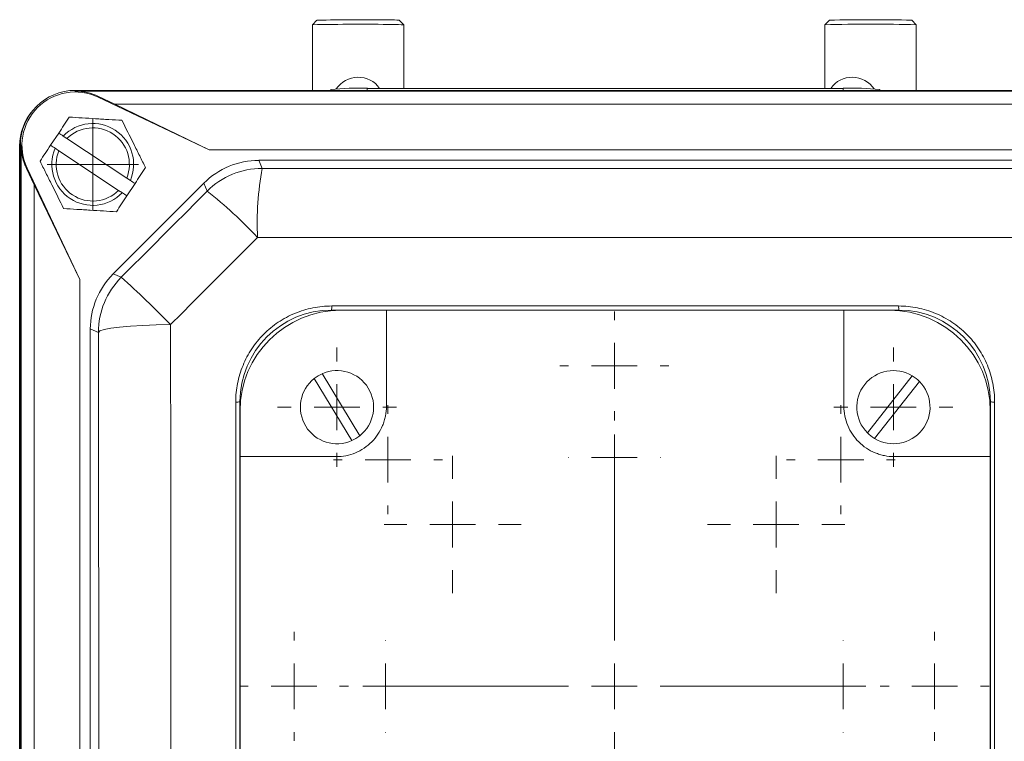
# Model space of a CAD drawing. Header units: millimetres. Extents: x 143 to 824, y 74 to 819.
# Tile 7 of 26: x 194 to 302, y 195 to 274. Entities that reach past the tile are written whole.
import ezdxf

# ---------------------------------------------------------------- set-up
doc = ezdxf.new("R2010")
doc.units = ezdxf.units.MM

# ---------------------------------------------------------------- blocks, each defined once
blk = doc.blocks.new('SW_CENTERMARKSYMBOL_11')
at = {"color": 0, "linetype": 'Continuous', "lineweight": 0}
for p, q in [((0, 5), (0, 7.5)), ((0, 0), (0, 2.5)), ((-5, 0), (-7.5, 0)), ((0, 0), (-2.5, 0)), ((0, 0), (0, -2.5)), ((0, 0), (2.5, 0)), ((5, 0), (7.5, 0)), ((0, -5), (0, -7.5))]:
    blk.add_line(p, q, dxfattribs=at)
blk = doc.blocks.new('SW_CENTERMARKSYMBOL_13')
at = {"color": 0, "linetype": 'Continuous', "lineweight": 0}
for p, q in [((0, 5), (0, 7.5)), ((0, 0), (0, 2.5)), ((-5, 0), (-7.5, 0)), ((0, 0), (-2.5, 0)), ((0, 0), (0, -2.5)), ((0, 0), (2.5, 0)), ((5, 0), (7.5, 0)), ((0, -5), (0, -7.5))]:
    blk.add_line(p, q, dxfattribs=at)
blk = doc.blocks.new('SW_CENTERMARKSYMBOL_15')
at = {"color": 0, "linetype": 'Continuous', "lineweight": 0}
for p, q in [((0, 5), (0, 5.95)), ((0, 0), (0, 2.5)), ((-5, 0), (-5.95, 0)), ((0, 0), (-2.5, 0)), ((0, 0), (0, -2.5)), ((0, 0), (2.5, 0)), ((5, 0), (5.95, 0)), ((0, -5), (0, -5.95))]:
    blk.add_line(p, q, dxfattribs=at)
blk = doc.blocks.new('SW_CENTERMARKSYMBOL_16')
at = {"color": 0, "linetype": 'Continuous', "lineweight": 0}
for p, q in [((0, 5), (0, 5.05)), ((0, 0), (0, 2.5)), ((-5, 0), (-5.05, 0)), ((0, 0), (-2.5, 0)), ((0, 0), (0, -2.5)), ((0, 0), (2.5, 0)), ((5, 0), (5.05, 0)), ((0, -5), (0, -5.05))]:
    blk.add_line(p, q, dxfattribs=at)
blk = doc.blocks.new('SW_CENTERMARKSYMBOL_17')
at = {"color": 0, "linetype": 'Continuous', "lineweight": 0}
for p, q in [((0, 5), (0, 5.95)), ((0, 0), (0, 2.5)), ((-5, 0), (-5.95, 0)), ((0, 0), (-2.5, 0)), ((0, 0), (0, -2.5)), ((0, 0), (2.5, 0)), ((5, 0), (5.95, 0)), ((0, -5), (0, -5.95))]:
    blk.add_line(p, q, dxfattribs=at)
blk = doc.blocks.new('SW_CENTERMARKSYMBOL_18')
at = {"color": 0, "linetype": 'Continuous', "lineweight": 0}
for p, q in [((0, 5), (0, 5.95)), ((0, 0), (0, 2.5)), ((-5, 0), (-5.95, 0)), ((0, 0), (-2.5, 0)), ((0, 0), (0, -2.5)), ((0, 0), (2.5, 0)), ((5, 0), (5.95, 0)), ((0, -5), (0, -5.95))]:
    blk.add_line(p, q, dxfattribs=at)
blk = doc.blocks.new('SW_CENTERMARKSYMBOL_19')
at = {"color": 0, "linetype": 'Continuous', "lineweight": 0}
for p, q in [((0, 5), (0, 5.05)), ((0, 0), (0, 2.5)), ((-5, 0), (-5.05, 0)), ((0, 0), (-2.5, 0)), ((0, 0), (0, -2.5)), ((0, 0), (2.5, 0)), ((5, 0), (5.05, 0)), ((0, -5), (0, -5.05))]:
    blk.add_line(p, q, dxfattribs=at)
blk = doc.blocks.new('SW_CENTERMARKSYMBOL_20')
at = {"color": 0, "linetype": 'Continuous', "lineweight": 0}
for p, q in [((0, 5), (0, 5.95)), ((0, 0), (0, 2.5)), ((-5, 0), (-5.95, 0)), ((0, 0), (-2.5, 0)), ((0, 0), (0, -2.5)), ((0, 0), (2.5, 0)), ((5, 0), (5.95, 0)), ((0, -5), (0, -5.95))]:
    blk.add_line(p, q, dxfattribs=at)
blk = doc.blocks.new('SW_CENTERMARKSYMBOL_21')
at = {"color": 0, "linetype": 'Continuous', "lineweight": 0}
for p, q in [((0, 5), (0, 5.95)), ((0, 0), (0, 2.5)), ((-5, 0), (-5.95, 0)), ((0, 0), (-2.5, 0)), ((0, 0), (0, -2.5)), ((0, 0), (2.5, 0)), ((5, 0), (5.95, 0)), ((0, -5), (0, -5.95))]:
    blk.add_line(p, q, dxfattribs=at)
blk = doc.blocks.new('SW_CENTERMARKSYMBOL_22')
at = {"color": 0, "linetype": 'Continuous', "lineweight": 0}
for p, q in [((0, 5), (0, 5.05)), ((0, 0), (0, 2.5)), ((-5, 0), (-5.05, 0)), ((0, 0), (-2.5, 0)), ((0, 0), (0, -2.5)), ((0, 0), (2.5, 0)), ((5, 0), (5.05, 0)), ((0, -5), (0, -5.05))]:
    blk.add_line(p, q, dxfattribs=at)
blk = doc.blocks.new('SW_CENTERMARKSYMBOL_26')
at = {"color": 0, "linetype": 'Continuous', "lineweight": 0}
for p, q in [((0, 5), (0, 23.5)), ((0, 0), (0, 2.5)), ((-5, 0), (-23.5, 0)), ((0, 0), (-2.5, 0)), ((0, 0), (0, -2.5)), ((0, 0), (2.5, 0)), ((5, 0), (23.5, 0)), ((0, -5), (0, -23.5))]:
    blk.add_line(p, q, dxfattribs=at)
blk = doc.blocks.new('SW_CENTERMARKSYMBOL_32')
at = {"color": 0, "linetype": 'Continuous', "lineweight": 0}
for p, q in [((0, 5), (0, 6.5)), ((0, 0), (0, 2.5)), ((-5, 0), (-6.5, 0)), ((0, 0), (-2.5, 0)), ((0, 0), (0, -2.5)), ((0, 0), (2.5, 0)), ((5, 0), (6.5, 0)), ((0, -5), (0, -6.5))]:
    blk.add_line(p, q, dxfattribs=at)
blk = doc.blocks.new('SW_CENTERMARKSYMBOL_33')
at = {"color": 0, "linetype": 'Continuous', "lineweight": 0}
for p, q in [((0, 5), (0, 6.5)), ((0, 0), (0, 2.5)), ((-5, 0), (-6.5, 0)), ((0, 0), (-2.5, 0)), ((0, 0), (0, -2.5)), ((0, 0), (2.5, 0)), ((5, 0), (6.5, 0)), ((0, -5), (0, -6.5))]:
    blk.add_line(p, q, dxfattribs=at)
blk = doc.blocks.new('SW_CENTERMARKSYMBOL_36')
at = {"color": 0, "linetype": 'Continuous', "lineweight": 0}
for p, q in [((0, 2.5), (0, 5)), ((0, 0), (0, 2.5)), ((-2.5, 0), (-5, 0)), ((0, 0), (-2.5, 0)), ((0, 0), (0, -2.5)), ((0, 0), (2.5, 0)), ((2.5, 0), (5, 0)), ((0, -2.5), (0, -5))]:
    blk.add_line(p, q, dxfattribs=at)

msp = doc.modelspace()

# ---------------------------------------------------------------- linework, layer by layer
at = {"color": 7, "linetype": 'Continuous', "lineweight": 15}
for p, q in [((226.86, 274.25), (226.36, 273.75)), ((226.36, 273.75), (226.36, 266.58)), ((236.36, 273.75), (235.86, 274.25)), ((236.36, 266.8), (236.36, 273.75)), ((282.86, 274.25), (282.36, 273.75)), ((282.36, 273.75), (282.36, 266.8)), ((292.36, 273.75), (291.86, 274.25)), ((292.36, 266.58), (292.36, 273.75)), ((200.45, 266.49), (200.45, 266.58)), ((323.45, 266.58), (200.45, 266.58)), ((200.45, 266.58), (323.45, 266.58)), ((200.45, 266.49), (323.45, 266.49)), ((202.95, 265.84), (202.99, 265.92)), ((202.95, 265.84), (215.09, 260.08)), ((204.76, 265.08), (202.99, 265.92)), ((228.36, 266.66), (228.36, 266.58)), ((232.36, 266.8), (284.36, 266.8)), ((288.36, 266.66), (288.36, 266.58)), ((215.09, 260.08), (204.76, 265.08)), ((204.76, 265.08), (319.14, 265.08)), ((197.75, 260.58), (198.64, 261.92)), ((199.54, 261.32), (199.13, 261.59)), ((194.37, 260.49), (194.37, 174.05)), ((194.54, 260.58), (194.45, 260.58)), ((194.45, 260.58), (194.45, 82.58)), ((194.45, 82.58), (194.45, 260.58)), ((194.54, 82.58), (194.54, 260.58)), ((206.07, 257), (199.54, 261.32)), ((198.25, 260.25), (198.65, 259.99)), ((198.65, 259.99), (205.19, 255.66)), ((215.09, 260.08), (308.81, 260.08)), ((220.51, 258.94), (220.87, 258.06)), ((303.4, 258.94), (220.51, 258.94)), ((195.19, 258.08), (195.11, 258.04)), ((195.11, 258.04), (195.95, 256.27)), ((200.95, 245.94), (195.19, 258.08)), ((195.95, 256.27), (200.95, 245.94)), ((195.95, 86.89), (195.95, 256.27)), ((214.5, 256.45), (204.58, 246.53)), ((206.48, 256.73), (206.07, 257)), ((206.98, 256.4), (206.09, 255.07)), ((214.86, 255.57), (214.5, 256.45)), ((205.19, 255.66), (205.6, 255.39)), ((204.58, 246.53), (205.47, 246.16)), ((200.95, 97.22), (200.95, 245.94)), ((290.45, 242.58), (228.45, 242.58)), ((228.48, 243.03), (290.43, 243.03)), ((229.45, 242.57), (234.45, 242.57)), ((234.45, 242.57), (234.45, 232.08)), ((234.45, 242.57), (284.45, 242.57)), ((284.45, 232.08), (284.45, 242.57)), ((284.45, 242.57), (289.45, 242.57)), ((202.09, 240.52), (202.09, 102.63)), ((202.98, 240.15), (202.09, 240.52)), ((230.68, 228.33), (226.56, 235.12)), ((227.42, 235.64), (231.53, 228.85)), ((287.01, 229.18), (291.92, 235.41)), ((292.71, 234.79), (287.79, 228.56)), ((217.98, 170.58), (217.98, 232.53)), ((218.45, 232.58), (218.45, 170.58)), ((300.45, 170.58), (300.45, 232.58)), ((300.92, 232.53), (300.92, 170.58)), ((218.46, 226.58), (218.46, 231.58)), ((300.44, 231.58), (300.44, 226.58)), ((218.46, 176.58), (218.46, 226.58)), ((228.95, 226.58), (218.46, 226.58)), ((300.44, 226.58), (289.95, 226.58)), ((300.44, 226.58), (300.44, 176.58))]:
    msp.add_line(p, q, dxfattribs=at)
at = {"color": 8, "linetype": 'Continuous', "lineweight": 15}
for p, q in [((232.36, 266.8), (232.36, 266.58)), ((284.36, 266.8), (284.36, 266.58))]:
    msp.add_line(p, q, dxfattribs=at)
at = {"color": 7, "linetype": 'Continuous', "lineweight": 15, "flags": 128}
for points in [[(220.87, 258.06), (231.14, 258.05), (241.4, 258.05), (251.68, 258.04), (261.95, 258.04), (272.23, 258.04), (282.5, 258.05), (292.77, 258.05), (303.03, 258.06)], [(205.47, 246.16), (206.64, 247.34), (207.82, 248.52), (208.99, 249.69), (210.17, 250.87), (211.34, 252.04), (212.52, 253.22), (213.69, 254.39), (214.86, 255.57)], [(220.37, 250.52), (219.18, 249.33), (217.99, 248.14), (216.8, 246.95), (215.61, 245.76), (214.42, 244.57), (213.23, 243.38), (212.04, 242.19), (210.86, 241)], [(303.53, 250.52), (293.15, 250.51), (282.75, 250.51), (272.35, 250.5), (261.95, 250.5), (251.55, 250.5), (241.15, 250.51), (230.76, 250.51), (220.37, 250.52)], [(210.86, 241), (209.3, 240.97), (207.82, 240.91), (206.47, 240.83), (205.29, 240.73), (204.32, 240.6), (203.6, 240.46), (203.14, 240.31), (202.98, 240.15)], [(202.98, 103), (203, 120.11), (203.01, 137.25), (203.02, 154.41), (203.02, 171.58), (203.02, 188.75), (203.01, 205.91), (203, 223.05), (202.98, 240.15)], [(210.86, 241), (210.88, 223.68), (210.89, 206.33), (210.9, 188.96), (210.9, 171.58), (210.9, 154.2), (210.89, 136.83), (210.88, 119.48), (210.86, 102.16)]]:
    msp.add_lwpolyline(points, dxfattribs=at)
at = {"color": 7, "linetype": 'Continuous', "lineweight": 15}
for centre, radius, start, end in [((231.6, 16.21), 257.59, 89.2008, 91.164), ((231.59, 35.5), 238.79, 89.227, 91.1329), ((235.04, 261.87), 12.4, 86.2054, 91.0905), ((235.44, 259.55), 14.22, 86.2627, 90.9965), ((287.36, 69.92), 203.89, 88.5948, 91.4052), ((287.36, 74.75), 199.55, 88.7079, 91.2921), ((231.36, 265.14), 2.88, 35.2433, 146.3462), ((285.36, 265.14), 2.88, 33.6538, 144.7567), ((200.45, 260.58), 6, 90, 180), ((200.45, 260.58), 6, 90, 180), ((200.45, 260.58), 5.83, 64.6063, 205.3937), ((200.45, 260.58), 5.91, 64.6063, 90), ((231.37, 238.04), 28.78, 88.0109, 95.9867), ((285.36, 238.04), 28.78, 84.0133, 91.9891), ((200.36, 260.49), 5.99, 139.2811, 180), ((202.36, 258.49), 4.47, 336.8183, 136.2194), ((202.36, 258.49), 4, 338.0558, 134.9819), ((200.45, 260.58), 5.91, 180, 205.3937), ((202.36, 258.49), 4.47, 156.8183, 316.2194), ((202.36, 258.49), 4, 158.0558, 314.9819), ((220.87, 249.56), 8.5, 90.0044, 134.9956), ((251.98, 252.19), 31.65, 169.3123, 183.0259), ((184.8, 217.28), 48.68, 43.0597, 51.8615), ((211.48, 240.15), 8.5, 135.0044, 179.9956), ((139.82, 172.3), 98.82, 44.0425, 48.3723), ((228.45, 232.58), 10, 90, 180), ((229.45, 231.58), 10.99, 90, 180), ((226.21, 242.92), 2.27, 351.2626, 2.6402), ((289.45, 231.58), 10.99, 0, 90), ((293.09, 242.92), 2.66, 177.7462, 187.4424), ((290.45, 232.58), 10, 0, 90), ((229.05, 231.98), 4, 308.419, 114.0575), ((289.86, 231.98), 4, 58.9155, 224.5539), ((229.05, 231.98), 4, 128.419, 294.0575), ((229.05, 231.98), 4, 114.0575, 128.419), ((289.86, 231.98), 4, 238.9155, 44.5539), ((289.86, 231.98), 4, 44.5539, 58.9155), ((218.09, 233.88), 1.35, 265.2743, 285.3427), ((300.81, 233.89), 1.36, 254.7264, 274.7364), ((229.05, 231.98), 4, 294.0575, 308.419), ((289.86, 231.98), 4, 224.5539, 238.9155)]:
    msp.add_arc(centre, radius, start, end, dxfattribs=at)
for centre, major_axis in [((220.51, 250.44), (-3.25, 7.85)), ((210.59, 240.52), (-7.85, 3.25))]:
    msp.add_ellipse(centre, major_axis=major_axis, ratio=0.999894, start_param=5.890524, end_param=6.675847, dxfattribs=at)
for points, knots in [([(199.79, 263.66), (199.6, 263.37), (199.41, 263.08), (199.02, 262.5), (198.83, 262.21), (198.64, 261.92)], [0, 0, 0, 0, 0.5, 0.5, 1, 1, 1, 1]), ([(199.79, 263.66), (200.73, 263.6), (201.68, 263.54), (202.91, 263.47), (203.15, 263.45), (203.64, 263.42), (203.88, 263.41), (204.6, 263.36), (205.08, 263.33), (205.55, 263.31)], [0, 0, 0, 0, 0.5, 0.5, 0.625, 0.625, 0.75, 0.75, 1, 1, 1, 1]), ([(205.55, 263.31), (205.97, 262.46), (206.4, 261.61), (206.95, 260.51), (207.06, 260.29), (207.27, 259.85), (207.38, 259.63), (207.7, 258.99), (207.92, 258.56), (208.13, 258.14)], [0, 0, 0, 0, 0.5, 0.5, 0.625, 0.625, 0.75, 0.75, 1, 1, 1, 1]), ([(199.18, 253.68), (198.76, 254.52), (198.33, 255.37), (197.78, 256.47), (197.67, 256.69), (197.46, 257.13), (197.35, 257.35), (197.02, 257.99), (196.81, 258.42), (196.6, 258.84)], [0, 0, 0, 0, 0.5, 0.5, 0.625, 0.625, 0.75, 0.75, 1, 1, 1, 1]), ([(208.13, 258.14), (207.94, 257.86), (207.75, 257.57), (207.36, 256.98), (207.17, 256.69), (206.98, 256.4)], [0, 0, 0, 0, 0.5, 0.5, 1, 1, 1, 1]), ([(204.94, 253.32), (204, 253.38), (203.05, 253.44), (201.82, 253.51), (201.58, 253.53), (201.09, 253.56), (200.85, 253.57), (200.13, 253.62), (199.65, 253.65), (199.18, 253.68)], [0, 0, 0, 0, 0.5, 0.5, 0.625, 0.625, 0.75, 0.75, 1, 1, 1, 1]), ([(217.98, 232.53), (217.98, 233.23), (218.05, 233.91), (218.25, 234.91), (218.33, 235.24), (218.53, 235.9), (218.65, 236.23), (219.04, 237.18), (219.36, 237.78), (219.93, 238.64), (220.14, 238.91), (220.58, 239.45), (220.81, 239.7), (221.53, 240.43), (222.06, 240.87), (222.92, 241.44), (223.22, 241.62), (223.82, 241.95), (224.44, 242.24), (225.09, 242.47), (225.74, 242.67), (226.08, 242.76), (227.1, 242.96), (227.78, 243.03), (228.48, 243.03)], [0, 0, 0, 0, 0.125, 0.125, 0.1875, 0.1875, 0.25, 0.25, 0.375, 0.375, 0.4375, 0.4375, 0.5, 0.5, 0.625, 0.625, 0.6875, 0.6875, 0.75, 0.8125, 0.8125, 0.875, 0.875, 1, 1, 1, 1]), ([(290.43, 243.03), (291.12, 243.03), (291.81, 242.96), (292.81, 242.76), (293.14, 242.68), (293.8, 242.48), (294.13, 242.36), (295.09, 241.96), (295.69, 241.64), (296.54, 241.07), (296.82, 240.86), (297.36, 240.42), (297.61, 240.19), (298.34, 239.47), (298.77, 238.94), (299.35, 238.08), (299.52, 237.78), (299.85, 237.18), (300.14, 236.56), (300.37, 235.91), (300.57, 235.26), (300.65, 234.92), (300.86, 233.91), (300.92, 233.23), (300.92, 232.53)], [0, 0, 0, 0, 0.125, 0.125, 0.1875, 0.1875, 0.25, 0.25, 0.375, 0.375, 0.4375, 0.4375, 0.5, 0.5, 0.625, 0.625, 0.6875, 0.6875, 0.75, 0.8125, 0.8125, 0.875, 0.875, 1, 1, 1, 1]), ([(234.45, 232.08), (234.45, 231.72), (234.42, 231.36), (234.31, 230.83), (234.27, 230.66), (234.16, 230.31), (234.1, 230.14), (233.9, 229.64), (233.73, 229.33), (233.33, 228.73), (233.1, 228.44), (232.59, 227.94), (232.31, 227.71), (231.71, 227.31), (231.39, 227.13), (230.73, 226.86), (230.38, 226.75), (229.67, 226.61), (229.31, 226.58), (228.95, 226.58)], [0, 0, 0, 0, 0.125, 0.125, 0.1875, 0.1875, 0.25, 0.25, 0.375, 0.375, 0.5, 0.5, 0.625, 0.625, 0.75, 0.75, 0.875, 0.875, 1, 1, 1, 1]), ([(289.95, 226.58), (289.59, 226.58), (289.23, 226.61), (288.71, 226.72), (288.53, 226.76), (288.19, 226.87), (288.02, 226.93), (287.52, 227.13), (287.2, 227.3), (286.6, 227.7), (286.32, 227.93), (285.81, 228.44), (285.58, 228.72), (285.18, 229.32), (285.01, 229.64), (284.73, 230.3), (284.63, 230.65), (284.49, 231.36), (284.45, 231.72), (284.45, 232.08)], [0, 0, 0, 0, 0.125, 0.125, 0.1875, 0.1875, 0.25, 0.25, 0.375, 0.375, 0.5, 0.5, 0.625, 0.625, 0.75, 0.75, 0.875, 0.875, 1, 1, 1, 1])]:
    msp.add_open_spline(points, degree=3, knots=knots, dxfattribs=at)
for points in [[(199.13, 261.59), (198.97, 261.7), (198.8, 261.81), (198.64, 261.92)], [(197.75, 260.58), (197.36, 259.99), (196.98, 259.41), (196.6, 258.84)], [(197.75, 260.58), (197.92, 260.47), (198.09, 260.36), (198.25, 260.25)], [(206.98, 256.4), (206.81, 256.51), (206.64, 256.62), (206.48, 256.73)], [(206.09, 255.07), (205.7, 254.47), (205.32, 253.89), (204.94, 253.32)], [(205.6, 255.39), (205.76, 255.28), (205.93, 255.18), (206.09, 255.07)]]:
    msp.add_open_spline(points, degree=3, dxfattribs=at)

# ---------------------------------------------------------------- block references
at = {"color": 7, "linetype": 'Continuous', "lineweight": 0}
for name, p in [('SW_CENTERMARKSYMBOL_36', (202.36, 258.49)), ('SW_CENTERMARKSYMBOL_18', (259.36, 236.49)), ('SW_CENTERMARKSYMBOL_32', (229.05, 231.98)), ('SW_CENTERMARKSYMBOL_33', (289.86, 231.98)), ('SW_CENTERMARKSYMBOL_17', (234.62, 226.24)), ('SW_CENTERMARKSYMBOL_19', (259.36, 226.49)), ('SW_CENTERMARKSYMBOL_20', (284.11, 226.24)), ('SW_CENTERMARKSYMBOL_13', (241.69, 219.17)), ('SW_CENTERMARKSYMBOL_11', (277.04, 219.17)), ('SW_CENTERMARKSYMBOL_26', (259.36, 201.49)), ('SW_CENTERMARKSYMBOL_15', (224.36, 201.49)), ('SW_CENTERMARKSYMBOL_21', (294.36, 201.49)), ('SW_CENTERMARKSYMBOL_16', (234.36, 201.49)), ('SW_CENTERMARKSYMBOL_22', (284.36, 201.49))]:
    msp.add_blockref(name, p, dxfattribs=at)

doc.saveas('drawing.dxf')
